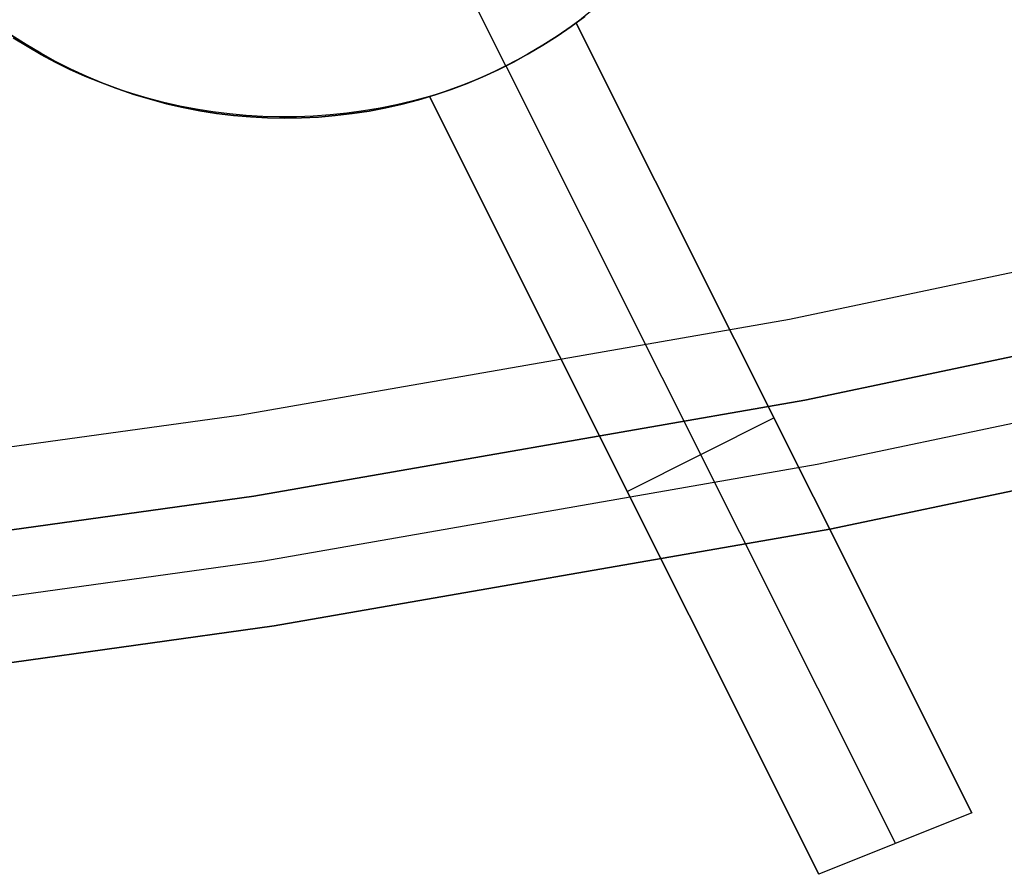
# Model space of a CAD drawing. Header units: millimetres. Extents: x 7986 to 9191, y -11326 to -10283.
# Tile 33 of 256: x 8602.31 to 8608.31, y -10765.62 to -10760.42. Entities that reach past the tile are written whole.
import ezdxf

# ---------------------------------------------------------------- set-up
doc = ezdxf.new("R2010")
doc.units = ezdxf.units.MM
doc.layers.add('BLANCO METALICO', color=7, linetype='Continuous', true_color=0xededed)
doc.layers.add('color', color=7, linetype='Continuous')

msp = doc.modelspace()

# ---------------------------------------------------------------- linework, layer by layer
at = {"layer": 'BLANCO METALICO'}
for p, q in [((8610.3143, -10761.5491, 139.1653), (8606.9968, -10762.2463, 139.1653)), ((8610.3143, -10761.5491, 139.9653), (8606.9968, -10762.2463, 139.9653)), ((8607.0911, -10762.7373, 143.5815), (8610.4255, -10762.0366, 143.5815)), ((8610.4255, -10762.0366, 141.9653), (8607.0911, -10762.7373, 141.9653)), ((8607.0911, -10762.7373, 142.7734), (8610.4255, -10762.0366, 142.7734)), ((8610.4255, -10762.0366, 140.4653), (8607.0911, -10762.7373, 140.4653)), ((8606.9968, -10762.2463, 139.1653), (8603.6571, -10762.8286, 139.1653)), ((8606.9968, -10762.2463, 139.9653), (8603.6571, -10762.8286, 139.9653)), ((8610.5145, -10762.4266, 143.5815), (8607.1666, -10763.1302, 143.5815)), ((8603.7345, -10763.3226, 143.5815), (8607.0911, -10762.7373, 143.5815)), ((8607.0911, -10762.7373, 141.9653), (8603.7345, -10763.3226, 141.9653)), ((8603.7345, -10763.3226, 142.7734), (8607.0911, -10762.7373, 142.7734)), ((8607.0911, -10762.7373, 140.4653), (8603.7345, -10763.3226, 140.4653)), ((8603.6571, -10762.8286, 139.1653), (8600.2994, -10763.2952, 139.1653)), ((8603.6571, -10762.8286, 139.9653), (8600.2994, -10763.2952, 139.9653)), ((8610.6036, -10762.8166, 143.5815), (8607.2421, -10763.523, 143.5815)), ((8607.2421, -10763.523, 141.9653), (8610.6036, -10762.8166, 141.9653)), ((8607.2421, -10763.523, 140.4653), (8610.6036, -10762.8166, 140.4653)), ((8610.6036, -10762.8166, 142.7734), (8607.2421, -10763.523, 142.7734)), ((8610.6036, -10762.8166, 141.2153), (8607.2421, -10763.523, 141.2153)), ((8607.1666, -10763.1302, 143.5815), (8603.7964, -10763.7178, 143.5815)), ((8600.3597, -10763.7916, 143.5815), (8603.7345, -10763.3226, 143.5815)), ((8603.7345, -10763.3226, 141.9653), (8600.3597, -10763.7916, 141.9653)), ((8600.3597, -10763.7916, 142.7734), (8603.7345, -10763.3226, 142.7734)), ((8603.7345, -10763.3226, 140.4653), (8600.3597, -10763.7916, 140.4653)), ((8607.2421, -10763.523, 143.5815), (8603.8583, -10764.1129, 143.5815)), ((8603.8583, -10764.1129, 141.9653), (8607.2421, -10763.523, 141.9653)), ((8603.8583, -10764.1129, 140.4653), (8607.2421, -10763.523, 140.4653)), ((8607.2421, -10763.523, 142.7734), (8603.8583, -10764.1129, 142.7734)), ((8607.2421, -10763.523, 141.2153), (8603.8583, -10764.1129, 141.2153)), ((8603.7964, -10763.7178, 143.5815), (8600.4079, -10764.1887, 143.5815)), ((8603.8583, -10764.1129, 143.5815), (8600.4561, -10764.5858, 143.5815)), ((8600.4561, -10764.5858, 141.9653), (8603.8583, -10764.1129, 141.9653)), ((8600.4561, -10764.5858, 140.4653), (8603.8583, -10764.1129, 140.4653)), ((8603.8583, -10764.1129, 142.7734), (8600.4561, -10764.5858, 142.7734)), ((8603.8583, -10764.1129, 141.2153), (8600.4561, -10764.5858, 141.2153))]:
    msp.add_line(p, q, dxfattribs=at)
at = {"layer": 'color', "color": 254, "true_color": 0xcad1ee}
for p, q in [((8605.2694, -10760.7032, -33.2406), (8604.4853, -10759.1387, -33.2406)), ((8605.7861, -10760.3708, -14.6766), (8605.6976, -10760.4417, -14.6993)), ((8605.7861, -10760.3708, -14.6766), (8605.6976, -10760.4417, -14.6993)), ((8605.6682, -10760.4629, -33.2406), (8605.7514, -10760.4013, -33.2406)), ((8605.6682, -10760.4629, -33.2406), (8605.7514, -10760.4013, -33.2406)), ((8605.7514, -10760.4013, -23.3234), (8605.6682, -10760.4629, -23.3234)), ((8605.6396, -10760.4831, -22.2715), (8605.5805, -10760.5233, -22.2621)), ((8605.6396, -10760.4831, -22.2715), (8605.5805, -10760.5233, -22.2621)), ((8605.5829, -10760.5216, -33.2406), (8605.6682, -10760.4629, -33.2406)), ((8605.5829, -10760.5216, -33.2406), (8605.6682, -10760.4629, -33.2406)), ((8605.6682, -10760.4629, -23.3234), (8605.5829, -10760.5216, -23.3234)), ((8605.6976, -10760.4417, -22.2826), (8605.6396, -10760.4831, -22.2715)), ((8605.6976, -10760.4417, -22.2826), (8605.6396, -10760.4831, -22.2715)), ((8608.1073, -10765.2498, -16.9044), (8605.6976, -10760.4417, -22.2826)), ((8605.6976, -10760.4417, -22.2826), (8605.6976, -10760.4417, -14.6993)), ((8605.6976, -10760.4417, -22.2826), (8605.6976, -10760.4417, -14.6993)), ((8605.6976, -10760.4417, -14.6993), (8608.1073, -10765.2498, -16.9044)), ((8608.1073, -10765.2498, -16.9044), (8605.6976, -10760.4417, -22.2826)), ((8607.3964, -10763.8314, -18.491), (8605.6976, -10760.4417, -18.491)), ((8605.6976, -10760.4417, -14.6993), (8608.1073, -10765.2498, -16.9044)), ((8602.2602, -10760.5167, -33.2406), (8602.3473, -10760.5727, -33.2406)), ((8602.2602, -10760.5167, -33.2406), (8602.3473, -10760.5727, -33.2406)), ((8602.3473, -10760.5727, -23.3234), (8602.2602, -10760.5167, -23.3234)), ((8602.3534, -10760.5856, -14.5281), (8602.2695, -10760.5332, -14.5007)), ((8602.3534, -10760.5856, -14.5281), (8602.2695, -10760.5332, -14.5007)), ((8605.4956, -10760.5774, -33.2406), (8605.5829, -10760.5216, -33.2406)), ((8605.4956, -10760.5774, -33.2406), (8605.5829, -10760.5216, -33.2406)), ((8605.5829, -10760.5216, -23.3234), (8605.4956, -10760.5774, -23.3234)), ((8605.5805, -10760.5233, -22.2621), (8605.5203, -10760.5621, -22.2543)), ((8605.5805, -10760.5233, -22.2621), (8605.5203, -10760.5621, -22.2543)), ((8602.3473, -10760.5727, -33.2406), (8602.4363, -10760.6257, -33.2406)), ((8602.3473, -10760.5727, -33.2406), (8602.4363, -10760.6257, -33.2406)), ((8602.4363, -10760.6257, -23.3234), (8602.3473, -10760.5727, -23.3234)), ((8602.4393, -10760.6352, -14.5544), (8602.3534, -10760.5856, -14.5281)), ((8602.4393, -10760.6352, -14.5544), (8602.3534, -10760.5856, -14.5281)), ((8605.4589, -10760.5996, -22.2483), (8605.3966, -10760.6356, -22.244)), ((8605.4589, -10760.5996, -22.2483), (8605.3966, -10760.6356, -22.244)), ((8605.4064, -10760.6301, -33.2406), (8605.4956, -10760.5774, -33.2406)), ((8605.4064, -10760.6301, -33.2406), (8605.4956, -10760.5774, -33.2406)), ((8605.4956, -10760.5774, -23.3234), (8605.4064, -10760.6301, -23.3234)), ((8605.5203, -10760.5621, -22.2543), (8605.4589, -10760.5996, -22.2483)), ((8605.5203, -10760.5621, -22.2543), (8605.4589, -10760.5996, -22.2483)), ((8602.4363, -10760.6257, -33.2406), (8602.5271, -10760.6755, -33.2406)), ((8602.4363, -10760.6257, -33.2406), (8602.5271, -10760.6755, -33.2406)), ((8602.5271, -10760.6755, -23.3234), (8602.4363, -10760.6257, -23.3234)), ((8602.5271, -10760.682, -14.5797), (8602.4393, -10760.6352, -14.5544)), ((8602.5271, -10760.682, -14.5797), (8602.4393, -10760.6352, -14.5544)), ((8602.5271, -10760.6755, -33.2406), (8602.6196, -10760.7222, -33.2406)), ((8602.5271, -10760.6755, -33.2406), (8602.6196, -10760.7222, -33.2406)), ((8602.6196, -10760.7222, -23.3234), (8602.5271, -10760.6755, -23.3234)), ((8605.2229, -10760.726, -33.2406), (8605.3155, -10760.6796, -33.2406)), ((8605.2229, -10760.726, -33.2406), (8605.3155, -10760.6796, -33.2406)), ((8605.3155, -10760.6796, -23.3234), (8605.2229, -10760.726, -23.3234)), ((8605.3334, -10760.6702, -22.2415), (8605.2694, -10760.7032, -22.2406)), ((8605.3334, -10760.6702, -22.2415), (8605.2694, -10760.7032, -22.2406)), ((8605.3155, -10760.6796, -33.2406), (8605.4064, -10760.6301, -33.2406)), ((8605.3155, -10760.6796, -33.2406), (8605.4064, -10760.6301, -33.2406)), ((8605.4064, -10760.6301, -23.3234), (8605.3155, -10760.6796, -23.3234)), ((8605.3966, -10760.6356, -22.244), (8605.3334, -10760.6702, -22.2415)), ((8605.3966, -10760.6356, -22.244), (8605.3334, -10760.6702, -22.2415)), ((8602.6167, -10760.7258, -14.6039), (8602.5271, -10760.682, -14.5797)), ((8602.6167, -10760.7258, -14.6039), (8602.5271, -10760.682, -14.5797)), ((8602.708, -10760.7668, -14.627), (8602.6167, -10760.7258, -14.6039)), ((8602.708, -10760.7668, -14.627), (8602.6167, -10760.7258, -14.6039)), ((8602.6196, -10760.7222, -33.2406), (8602.7136, -10760.7656, -33.2406)), ((8602.6196, -10760.7222, -33.2406), (8602.7136, -10760.7656, -33.2406)), ((8602.7136, -10760.7656, -23.3234), (8602.6196, -10760.7222, -23.3234)), ((8605.1287, -10760.7692, -33.2406), (8605.2229, -10760.726, -33.2406)), ((8605.1287, -10760.7692, -33.2406), (8605.2229, -10760.726, -33.2406)), ((8605.2229, -10760.726, -23.3234), (8605.1287, -10760.7692, -23.3234)), ((8605.2045, -10760.7347, -22.2415), (8605.139, -10760.7647, -22.244)), ((8605.2045, -10760.7347, -22.2415), (8605.139, -10760.7647, -22.244)), ((8605.2694, -10760.7032, -22.2406), (8605.2045, -10760.7347, -22.2415)), ((8605.2694, -10760.7032, -22.2406), (8605.2045, -10760.7347, -22.2415)), ((8605.2694, -10760.7032, -22.2406), (8607.6421, -10765.4376, -16.945)), ((8605.2694, -10760.7032, -22.2406), (8605.2694, -10760.7032, -33.2406)), ((8602.8008, -10760.8047, -14.649), (8602.708, -10760.7668, -14.627)), ((8602.8008, -10760.8047, -14.649), (8602.708, -10760.7668, -14.627)), ((8602.7136, -10760.7656, -33.2406), (8602.809, -10760.8058, -33.2406)), ((8602.7136, -10760.7656, -33.2406), (8602.809, -10760.8058, -33.2406)), ((8602.809, -10760.8058, -23.3234), (8602.7136, -10760.7656, -23.3234)), ((8605.0729, -10760.793, -22.2483), (8605.0062, -10760.8198, -22.2543)), ((8605.0729, -10760.793, -22.2483), (8605.0062, -10760.8198, -22.2543)), ((8605.0332, -10760.8091, -33.2406), (8605.1287, -10760.7692, -33.2406)), ((8605.0332, -10760.8091, -33.2406), (8605.1287, -10760.7692, -33.2406)), ((8605.1287, -10760.7692, -23.3234), (8605.0332, -10760.8091, -23.3234)), ((8605.139, -10760.7647, -22.244), (8605.0729, -10760.793, -22.2483)), ((8605.139, -10760.7647, -22.244), (8605.0729, -10760.793, -22.2483)), ((8602.8951, -10760.8395, -14.6698), (8602.8008, -10760.8047, -14.649)), ((8602.8951, -10760.8395, -14.6698), (8602.8008, -10760.8047, -14.649)), ((8602.809, -10760.8058, -33.2406), (8602.9058, -10760.8427, -33.2406)), ((8602.809, -10760.8058, -33.2406), (8602.9058, -10760.8427, -33.2406)), ((8602.9058, -10760.8427, -23.3234), (8602.809, -10760.8058, -23.3234)), ((8602.9907, -10760.8713, -14.6895), (8602.8951, -10760.8395, -14.6698)), ((8602.9907, -10760.8713, -14.6895), (8602.8951, -10760.8395, -14.6698)), ((8602.9058, -10760.8427, -33.2406), (8603.0038, -10760.8762, -33.2406)), ((8602.9058, -10760.8427, -33.2406), (8603.0038, -10760.8762, -33.2406)), ((8603.0038, -10760.8762, -23.3234), (8602.9058, -10760.8427, -23.3234)), ((8604.8382, -10760.8789, -33.2406), (8604.9363, -10760.8457, -33.2406)), ((8604.8382, -10760.8789, -33.2406), (8604.9363, -10760.8457, -33.2406)), ((8604.9363, -10760.8457, -23.3234), (8604.8382, -10760.8789, -23.3234)), ((8604.939, -10760.8448, -22.2621), (8604.8714, -10760.8681, -22.2715)), ((8604.939, -10760.8448, -22.2621), (8604.8714, -10760.8681, -22.2715)), ((8604.9363, -10760.8457, -33.2406), (8605.0332, -10760.8091, -33.2406)), ((8604.9363, -10760.8457, -33.2406), (8605.0332, -10760.8091, -33.2406)), ((8605.0332, -10760.8091, -23.3234), (8604.9363, -10760.8457, -23.3234)), ((8605.0062, -10760.8198, -22.2543), (8604.939, -10760.8448, -22.2621)), ((8605.0062, -10760.8198, -22.2543), (8604.939, -10760.8448, -22.2621)), ((8603.0875, -10760.8999, -14.7079), (8602.9907, -10760.8713, -14.6895)), ((8603.0875, -10760.8999, -14.7079), (8602.9907, -10760.8713, -14.6895)), ((8603.0038, -10760.8762, -33.2406), (8603.1029, -10760.9063, -33.2406)), ((8603.0038, -10760.8762, -33.2406), (8603.1029, -10760.9063, -33.2406)), ((8603.1029, -10760.9063, -23.3234), (8603.0038, -10760.8762, -23.3234)), ((8603.1855, -10760.9254, -14.7251), (8603.0875, -10760.8999, -14.7079)), ((8603.1855, -10760.9254, -14.7251), (8603.0875, -10760.8999, -14.7079)), ((8603.1029, -10760.9063, -33.2406), (8603.203, -10760.9329, -33.2406)), ((8603.1029, -10760.9063, -33.2406), (8603.203, -10760.9329, -33.2406)), ((8603.203, -10760.9329, -23.3234), (8603.1029, -10760.9063, -23.3234)), ((8604.7045, -10760.9164, -14.8252), (8604.6046, -10760.9398, -14.8281)), ((8604.7045, -10760.9164, -14.8252), (8604.6046, -10760.9398, -14.8281)), ((8604.6389, -10760.9351, -33.2406), (8604.739, -10760.9087, -33.2406)), ((8604.6389, -10760.9351, -33.2406), (8604.739, -10760.9087, -33.2406)), ((8604.739, -10760.9087, -23.3234), (8604.6389, -10760.9351, -23.3234)), ((8604.8036, -10760.8897, -14.821), (8604.7045, -10760.9164, -14.8252)), ((8604.8036, -10760.8897, -14.821), (8604.7045, -10760.9164, -14.8252)), ((8604.739, -10760.9087, -33.2406), (8604.8382, -10760.8789, -33.2406)), ((8604.739, -10760.9087, -33.2406), (8604.8382, -10760.8789, -33.2406)), ((8604.8382, -10760.8789, -23.3234), (8604.739, -10760.9087, -23.3234)), ((8604.8714, -10760.8681, -22.2715), (8604.8036, -10760.8897, -22.2826)), ((8604.8714, -10760.8681, -22.2715), (8604.8036, -10760.8897, -22.2826)), ((8604.8036, -10760.8897, -22.2826), (8607.1766, -10765.6247, -16.9863)), ((8604.8036, -10760.8897, -14.821), (8604.8036, -10760.8897, -22.2826)), ((8607.1766, -10765.6247, -16.9863), (8604.8036, -10760.8897, -14.821)), ((8604.8036, -10760.8897, -14.821), (8604.8036, -10760.8897, -22.2826)), ((8604.8036, -10760.8897, -22.2826), (8607.1766, -10765.6247, -16.9863)), ((8604.8036, -10760.8897, -18.5518), (8606.4751, -10764.2251, -18.5518)), ((8607.1766, -10765.6247, -16.9863), (8604.8036, -10760.8897, -14.821)), ((8603.2844, -10760.9477, -14.741), (8603.1855, -10760.9254, -14.7251)), ((8603.2844, -10760.9477, -14.741), (8603.1855, -10760.9254, -14.7251)), ((8603.203, -10760.9329, -33.2406), (8603.3039, -10760.9561, -33.2406)), ((8603.203, -10760.9329, -33.2406), (8603.3039, -10760.9561, -33.2406)), ((8603.3039, -10760.9561, -23.3234), (8603.203, -10760.9329, -23.3234)), ((8603.3842, -10760.9668, -14.7557), (8603.2844, -10760.9477, -14.741)), ((8603.3842, -10760.9668, -14.7557), (8603.2844, -10760.9477, -14.741)), ((8603.3039, -10760.9561, -33.2406), (8603.4056, -10760.9758, -33.2406)), ((8603.3039, -10760.9561, -33.2406), (8603.4056, -10760.9758, -33.2406)), ((8603.4056, -10760.9758, -23.3234), (8603.3039, -10760.9561, -23.3234)), ((8603.4847, -10760.9826, -14.7691), (8603.3842, -10760.9668, -14.7557)), ((8603.4847, -10760.9826, -14.7691), (8603.3842, -10760.9668, -14.7557)), ((8603.4056, -10760.9758, -33.2406), (8603.5079, -10760.992, -33.2406)), ((8603.4056, -10760.9758, -33.2406), (8603.5079, -10760.992, -33.2406)), ((8603.5079, -10760.992, -23.3234), (8603.4056, -10760.9758, -23.3234)), ((8604.4028, -10760.9771, -14.8296), (8604.3011, -10760.9909, -14.8283)), ((8604.4028, -10760.9771, -14.8296), (8604.3011, -10760.9909, -14.8283)), ((8604.3338, -10760.9932, -33.2406), (8604.4361, -10760.9774, -33.2406)), ((8604.3338, -10760.9932, -33.2406), (8604.4361, -10760.9774, -33.2406)), ((8604.4361, -10760.9774, -23.3234), (8604.3338, -10760.9932, -23.3234)), ((8604.504, -10760.9601, -14.8295), (8604.4028, -10760.9771, -14.8296)), ((8604.504, -10760.9601, -14.8295), (8604.4028, -10760.9771, -14.8296)), ((8604.4361, -10760.9774, -33.2406), (8604.5379, -10760.958, -33.2406)), ((8604.4361, -10760.9774, -33.2406), (8604.5379, -10760.958, -33.2406)), ((8604.5379, -10760.958, -23.3234), (8604.4361, -10760.9774, -23.3234)), ((8604.6046, -10760.9398, -14.8281), (8604.504, -10760.9601, -14.8295)), ((8604.6046, -10760.9398, -14.8281), (8604.504, -10760.9601, -14.8295)), ((8604.5379, -10760.958, -33.2406), (8604.6389, -10760.9351, -33.2406)), ((8604.5379, -10760.958, -33.2406), (8604.6389, -10760.9351, -33.2406)), ((8604.6389, -10760.9351, -23.3234), (8604.5379, -10760.958, -23.3234)), ((8603.5859, -10760.9951, -14.7812), (8603.4847, -10760.9826, -14.7691)), ((8603.5859, -10760.9951, -14.7812), (8603.4847, -10760.9826, -14.7691)), ((8603.5079, -10760.992, -33.2406), (8603.6107, -10761.0047, -33.2406)), ((8603.5079, -10760.992, -33.2406), (8603.6107, -10761.0047, -33.2406)), ((8603.6107, -10761.0047, -23.3234), (8603.5079, -10760.992, -23.3234)), ((8603.6875, -10761.0044, -14.792), (8603.5859, -10760.9951, -14.7812)), ((8603.6875, -10761.0044, -14.792), (8603.5859, -10760.9951, -14.7812)), ((8603.6107, -10761.0047, -33.2406), (8603.7138, -10761.0137, -33.2406)), ((8603.6107, -10761.0047, -33.2406), (8603.7138, -10761.0137, -33.2406)), ((8603.7138, -10761.0137, -23.3234), (8603.6107, -10761.0047, -23.3234)), ((8603.7895, -10761.0104, -14.8014), (8603.6875, -10761.0044, -14.792)), ((8603.7895, -10761.0104, -14.8014), (8603.6875, -10761.0044, -14.792)), ((8603.7138, -10761.0137, -33.2406), (8603.8172, -10761.0192, -33.2406)), ((8603.7138, -10761.0137, -33.2406), (8603.8172, -10761.0192, -33.2406)), ((8603.8172, -10761.0192, -23.3234), (8603.7138, -10761.0137, -23.3234)), ((8603.8918, -10761.0131, -14.8095), (8603.7895, -10761.0104, -14.8014)), ((8603.8918, -10761.0131, -14.8095), (8603.7895, -10761.0104, -14.8014)), ((8603.8172, -10761.0192, -33.2406), (8603.9208, -10761.0212, -33.2406)), ((8603.8172, -10761.0192, -33.2406), (8603.9208, -10761.0212, -33.2406)), ((8603.9208, -10761.0212, -23.3234), (8603.8172, -10761.0192, -23.3234)), ((8603.9943, -10761.0125, -14.8163), (8603.8918, -10761.0131, -14.8095)), ((8603.9943, -10761.0125, -14.8163), (8603.8918, -10761.0131, -14.8095)), ((8603.9208, -10761.0212, -33.2406), (8604.0243, -10761.0196, -33.2406)), ((8603.9208, -10761.0212, -33.2406), (8604.0243, -10761.0196, -33.2406)), ((8604.0243, -10761.0196, -23.3234), (8603.9208, -10761.0212, -23.3234)), ((8604.0967, -10761.0086, -14.8217), (8603.9943, -10761.0125, -14.8163)), ((8604.0967, -10761.0086, -14.8217), (8603.9943, -10761.0125, -14.8163)), ((8604.0243, -10761.0196, -33.2406), (8604.1278, -10761.0143, -33.2406)), ((8604.0243, -10761.0196, -33.2406), (8604.1278, -10761.0143, -33.2406)), ((8604.1278, -10761.0143, -23.3234), (8604.0243, -10761.0196, -23.3234)), ((8604.199, -10761.0014, -14.8257), (8604.0967, -10761.0086, -14.8217)), ((8604.199, -10761.0014, -14.8257), (8604.0967, -10761.0086, -14.8217)), ((8604.1278, -10761.0143, -33.2406), (8604.231, -10761.0056, -33.2406)), ((8604.1278, -10761.0143, -33.2406), (8604.231, -10761.0056, -33.2406)), ((8604.231, -10761.0056, -23.3234), (8604.1278, -10761.0143, -23.3234)), ((8604.3011, -10760.9909, -14.8283), (8604.199, -10761.0014, -14.8257)), ((8604.3011, -10760.9909, -14.8283), (8604.199, -10761.0014, -14.8257)), ((8604.231, -10761.0056, -33.2406), (8604.3338, -10760.9932, -33.2406)), ((8604.231, -10761.0056, -33.2406), (8604.3338, -10760.9932, -33.2406)), ((8604.3338, -10760.9932, -23.3234), (8604.231, -10761.0056, -23.3234)), ((8606.0084, -10763.2938, -19.5935), (8606.9024, -10762.8458, -19.5935)), ((8606.9024, -10762.8458, -19.5935), (8606.9024, -10762.8458, -15.8007)), ((8605.9901, -10763.2572, -19.6344), (8605.9901, -10763.2572, -15.9024)), ((8608.1073, -10765.2498, -16.9044), (8607.1766, -10765.6247, -16.9863)), ((8608.1073, -10765.2498, -16.9044), (8607.1766, -10765.6247, -16.9863))]:
    msp.add_line(p, q, dxfattribs=at)

doc.saveas('drawing.dxf')
